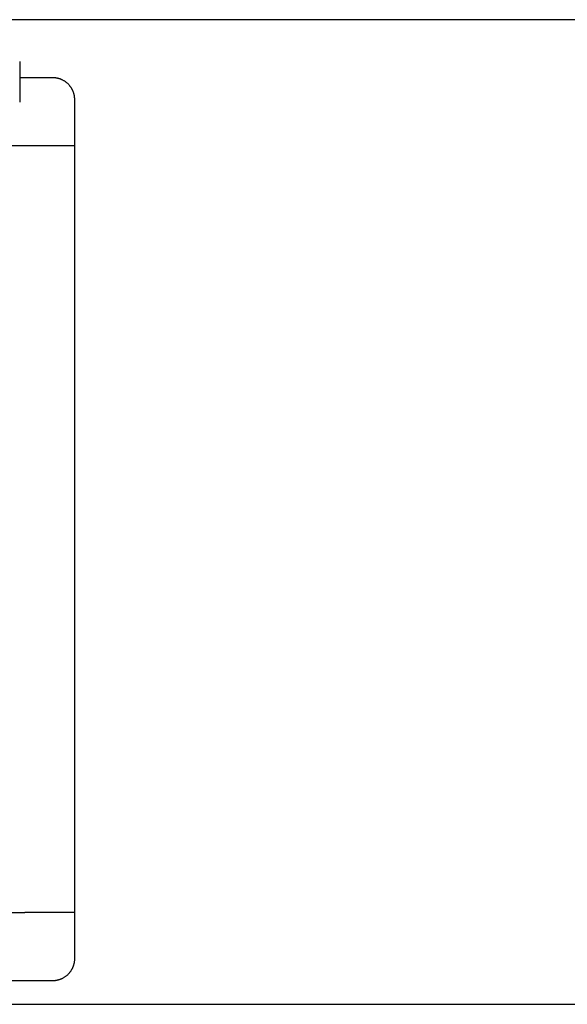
# Model space of a CAD drawing. Header units: millimetres. Extents: x -1470 to 7470, y -12049 to 6674.
# Tile 8 of 59: x 500 to 1500, y -9176 to -7378. Entities that reach past the tile are written whole.
import ezdxf

# ---------------------------------------------------------------- set-up
doc = ezdxf.new("R2010")
doc.units = ezdxf.units.MM
doc.header["$LTSCALE"] = 10
doc.layers.get('0').update_dxf_attribs({"true_color": 0x000000})

msp = doc.modelspace()

# ---------------------------------------------------------------- linework, layer by layer
at = {"color": 1, "true_color": 0xff0000}
msp.add_lwpolyline([(-1470.5, -9176), (4470.5, -9176), (4470.5, -7377.8), (-1470.5, -7377.8)], close=True, dxfattribs=at)
at = {"color": 18, "linetype": 'Continuous', "lineweight": 25, "true_color": 0x000000}
for points in [[(500, -7453.9), (500, -7528.6)], [(500, -7483.2), (559.8, -7483.3), (561.2, -7483.3), (562.6, -7483.4), (564, -7483.5), (564.7, -7483.5), (565.4, -7483.6), (566.2, -7483.7), (567, -7483.9), (567.8, -7484), (568.5, -7484.2), (569.3, -7484.4), (570.1, -7484.6), (570.9, -7484.8), (571.6, -7485), (572.3, -7485.2), (573, -7485.5), (573.7, -7485.7), (574.4, -7486), (575.1, -7486.2), (575.8, -7486.5), (576.5, -7486.8), (577.1, -7487.1), (578.1, -7487.6), (579, -7488.1), (579.9, -7488.6), (580.8, -7489.1), (581.7, -7489.7), (582.6, -7490.3), (583.5, -7490.9), (584.4, -7491.6), (585.3, -7492.3), (586.2, -7493.1), (587, -7493.8), (587.8, -7494.6), (588.4, -7495.2), (589, -7495.8), (589.6, -7496.4), (590.1, -7497.1), (590.7, -7497.7), (591.2, -7498.3), (591.7, -7499), (592.2, -7499.7), (592.7, -7500.3), (593.2, -7501), (593.6, -7501.7), (594, -7502.4), (594.5, -7503.1), (594.9, -7503.8), (595.3, -7504.5), (595.6, -7505.2), (596, -7505.9), (596.3, -7506.7), (596.6, -7507.4), (597, -7508.1), (597.2, -7508.9), (597.5, -7509.6), (597.8, -7510.4), (598, -7511.1), (598.3, -7511.9), (598.5, -7512.6), (598.7, -7513.4), (598.9, -7514.2), (599.1, -7514.9), (599.2, -7515.7), (599.3, -7516.5), (599.5, -7517.3), (599.6, -7518.1), (599.7, -7518.9), (599.7, -7519.8), (599.8, -7520.6), (599.9, -7522.3), (599.9, -7523.9), (600, -7608.2)], [(509.6, -7608.2), (477, -7608.2)], [(590, -7608.2), (509.6, -7608.2)], [(600, -7608.2), (590, -7608.2)], [(600, -7608.2), (600, -9008.2)], [(600, -9008.2), (599.9, -9090.9), (599.9, -9093.8), (599.8, -9095.1), (599.8, -9096.4), (599.6, -9097.7), (599.5, -9099.1), (599.3, -9099.8), (599.2, -9100.6), (599, -9101.4), (598.9, -9102.2), (598.7, -9102.9), (598.5, -9103.7), (598.3, -9104.4), (598, -9105.2), (597.8, -9106), (597.5, -9106.7), (597.2, -9107.5), (597, -9108.2), (596.6, -9108.9), (596.3, -9109.7), (596, -9110.4), (595.6, -9111.1), (595.3, -9111.8), (594.9, -9112.5), (594.5, -9113.2), (594, -9113.9), (593.6, -9114.6), (593.2, -9115.3), (592.7, -9116), (592.2, -9116.6), (591.7, -9117.3), (591.2, -9118), (590.7, -9118.6), (590.1, -9119.3), (589.6, -9119.9), (589, -9120.5), (588.4, -9121.1), (587.8, -9121.7), (587, -9122.5), (586.2, -9123.3), (585.3, -9124), (584.4, -9124.7), (583.5, -9125.4), (582.6, -9126), (581.7, -9126.6), (580.8, -9127.2), (579.9, -9127.7), (579, -9128.2), (578.1, -9128.7), (577.1, -9129.2), (576.5, -9129.5), (575.8, -9129.8), (575.1, -9130.1), (574.4, -9130.3), (573.7, -9130.6), (573, -9130.9), (572.3, -9131.1), (571.6, -9131.3), (570.9, -9131.5), (570.1, -9131.8), (569.3, -9132), (568.5, -9132.1), (567.8, -9132.3), (567, -9132.4), (566.2, -9132.6), (565.4, -9132.7), (564.7, -9132.8), (564, -9132.8), (562.6, -9133), (561.2, -9133), (559.8, -9133.1), (475, -9133.2)], [(477, -9008.2), (509.6, -9008.2)], [(590, -9008.2), (509.6, -9008.2)], [(600, -9008.2), (590, -9008.2)]]:
    msp.add_lwpolyline(points, dxfattribs=at)

doc.saveas('drawing.dxf')
